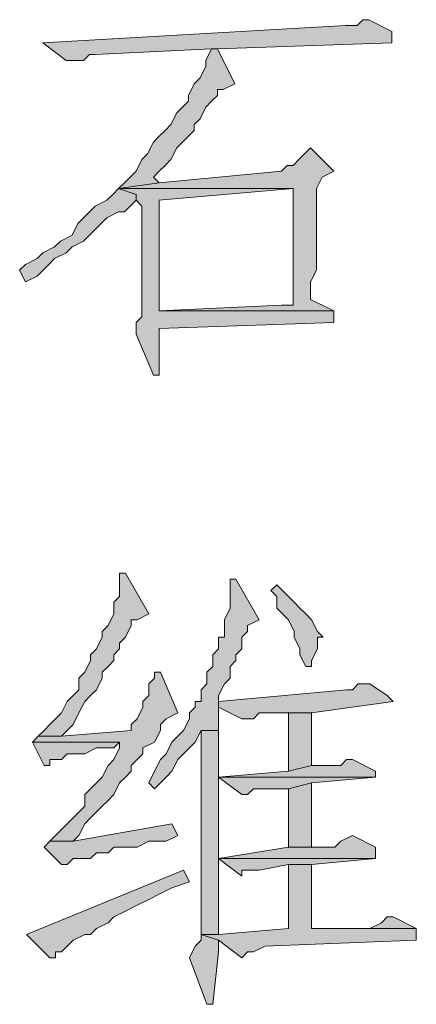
# Model space of a CAD drawing. Extents: x 566443 to 590371, y 3845226 to 3876576.
# Tile 31 of 221: x 586435.65 to 586438.54, y 3853873.43 to 3853880.58. Entities that reach past the tile are written whole.
import ezdxf

# ---------------------------------------------------------------- set-up
doc = ezdxf.new("R2010")
doc.units = 0
doc.layers.add('C00-00-00', color=7, linetype='CONTINUOUS')

msp = doc.modelspace()

# ---------------------------------------------------------------- hatches: boundary and pattern name
at = {"layer": 'C00-00-00'}
h = msp.add_hatch(color=256, dxfattribs=at)
h.dxf.hatch_style = 2
h.paths.add_polyline_path([(586438.1949, 3853880.5809), (586438.1526, 3853880.5809), (586438.1103, 3853880.5386), (586438.0256, 3853880.5386), (586435.8243, 3853880.4116), (586435.9936, 3853880.2846), (586436.1206, 3853880.2846), (586436.1629, 3853880.3269), (586436.2053, 3853880.3269), (586437.0519, 3853880.3693), (586437.0943, 3853880.3693), (586438.3643, 3853880.4116), (586438.3643, 3853880.4963)])
h = msp.add_hatch(color=256, dxfattribs=at)
h.dxf.hatch_style = 2
h.paths.add_polyline_path([(586437.0943, 3853880.3693), (586437.0519, 3853880.3693), (586437.0096, 3853880.2846), (586437.0096, 3853880.2423), (586436.9673, 3853880.1576), (586436.9249, 3853880.1153), (586436.8826, 3853880.0306), (586436.8826, 3853879.9883), (586436.8403, 3853879.9459), (586436.7979, 3853879.9036), (586436.7556, 3853879.8189), (586436.7133, 3853879.7766), (586436.6709, 3853879.7343), (586436.6286, 3853879.6919), (586436.5863, 3853879.6073), (586436.5439, 3853879.5649), (586436.5016, 3853879.4803), (586436.4593, 3853879.4379), (586436.4169, 3853879.3956), (586436.3746, 3853879.3533), (586436.6709, 3853879.3956), (586436.6286, 3853879.4379), (586436.6709, 3853879.4803), (586436.7133, 3853879.5226), (586436.7556, 3853879.5649), (586436.7979, 3853879.6496), (586436.8403, 3853879.6919), (586436.8826, 3853879.7343), (586436.9249, 3853879.7766), (586436.9249, 3853879.8189), (586436.9673, 3853879.8613), (586437.0096, 3853879.9459), (586437.0519, 3853879.9883), (586437.0943, 3853880.0306), (586437.0943, 3853880.0729), (586437.1366, 3853880.0729), (586437.2213, 3853880.1153)])
h = msp.add_hatch(color=256, dxfattribs=at)
h.dxf.hatch_style = 2
h.paths.add_polyline_path([(586437.7716, 3853879.6496), (586437.6869, 3853879.5649), (586437.6446, 3853879.5226), (586437.6023, 3853879.5226), (586437.5599, 3853879.4803), (586436.6709, 3853879.3956), (586436.3746, 3853879.3533), (586437.6446, 3853879.3533), (586437.6446, 3853878.5066), (586437.5599, 3853878.5066), (586436.6709, 3853878.4643), (586437.9409, 3853878.4643), (586437.7716, 3853878.5489), (586437.7716, 3853878.6759), (586437.8139, 3853878.7606), (586437.8139, 3853879.3109), (586437.8139, 3853879.3533), (586437.8563, 3853879.4379), (586437.9409, 3853879.4803)])
h = msp.add_hatch(color=256, dxfattribs=at)
h.dxf.hatch_style = 2
h.paths.add_polyline_path([(586436.3746, 3853879.3533), (586436.3323, 3853879.3109), (586436.2899, 3853879.2686), (586436.2053, 3853879.2263), (586436.1629, 3853879.1839), (586436.1206, 3853879.1416), (586436.0783, 3853879.0993), (586436.0359, 3853879.0146), (586435.9513, 3853878.9723), (586435.9089, 3853878.9299), (586435.8243, 3853878.8876), (586435.7819, 3853878.8453), (586435.6973, 3853878.8029), (586435.6549, 3853878.7606), (586435.6973, 3853878.6759), (586435.7819, 3853878.7183), (586435.8666, 3853878.8029), (586435.9089, 3853878.8453), (586435.9936, 3853878.8876), (586436.0359, 3853878.9299), (586436.1206, 3853878.9723), (586436.1629, 3853879.0146), (586436.2053, 3853879.0569), (586436.2476, 3853879.0993), (586436.2899, 3853879.1416), (586436.3746, 3853879.1839), (586436.4169, 3853879.1839), (586436.4593, 3853879.2263), (586436.5016, 3853879.2686), (586436.5016, 3853879.3109)])
h = msp.add_hatch(color=256, dxfattribs=at)
h.dxf.hatch_style = 2
h.paths.add_polyline_path([(586436.3746, 3853879.3533), (586436.5016, 3853879.3109), (586436.5016, 3853879.2686), (586436.5439, 3853879.2263), (586436.5439, 3853878.4219), (586436.5016, 3853878.3796), (586436.5016, 3853878.2949), (586436.6286, 3853877.9986), (586436.6709, 3853877.9986), (586436.6709, 3853878.3373), (586437.9409, 3853878.3796), (586437.9409, 3853878.4643), (586436.6709, 3853878.4643), (586436.6709, 3853879.2686), (586437.6446, 3853879.3533)])
h = msp.add_hatch(color=256, dxfattribs=at)
h.dxf.hatch_style = 2
h.paths.add_polyline_path([(586436.4248, 3853876.5593), (586436.3824, 3853876.5593), (586436.3824, 3853876.5169), (586436.3824, 3853876.3899), (586436.3401, 3853876.3476), (586436.3401, 3853876.2629), (586436.2978, 3853876.1783), (586436.2554, 3853876.1359), (586436.2554, 3853876.0936), (586436.2131, 3853876.0089), (586436.1708, 3853875.9666), (586436.1708, 3853875.9243), (586436.1284, 3853875.8396), (586436.0861, 3853875.7973), (586436.0861, 3853875.7126), (586436.0438, 3853875.6703), (586436.0014, 3853875.6279), (586435.9591, 3853875.5433), (586435.9168, 3853875.5009), (586435.8744, 3853875.4586), (586435.8321, 3853875.4163), (586435.7898, 3853875.3739), (586435.9591, 3853875.3739), (586436.0438, 3853875.4586), (586436.0861, 3853875.5433), (586436.1284, 3853875.6279), (586436.1708, 3853875.6703), (586436.2131, 3853875.7126), (586436.2554, 3853875.7973), (586436.2554, 3853875.8396), (586436.2978, 3853875.8819), (586436.3401, 3853875.9243), (586436.3401, 3853875.9666), (586436.3824, 3853876.0089), (586436.3824, 3853876.0513), (586436.4248, 3853876.0936), (586436.4671, 3853876.1783), (586436.4671, 3853876.2206), (586436.5094, 3853876.2206), (586436.5941, 3853876.2629)])
h = msp.add_hatch(color=256, dxfattribs=at)
h.dxf.hatch_style = 2
h.paths.add_polyline_path([(586437.2291, 3853876.5169), (586437.1868, 3853876.5169), (586437.1868, 3853876.4746), (586437.1868, 3853876.3053), (586437.1444, 3853876.2206), (586437.1444, 3853876.0936), (586437.1021, 3853876.0936), (586437.1021, 3853876.0089), (586437.0598, 3853875.9666), (586437.0598, 3853875.8819), (586437.0174, 3853875.8396), (586437.0174, 3853875.7549), (586436.9751, 3853875.7126), (586436.9751, 3853875.6279), (586436.9328, 3853875.6279), (586436.9328, 3853875.5856), (586436.8904, 3853875.5433), (586436.8904, 3853875.5009), (586436.8481, 3853875.4163), (586436.8058, 3853875.3739), (586436.7634, 3853875.3316), (586436.7211, 3853875.2469), (586436.6788, 3853875.2046), (586436.6364, 3853875.1199), (586436.5941, 3853875.0353), (586436.6364, 3853874.9929), (586436.7211, 3853875.0776), (586436.7634, 3853875.1199), (586436.8058, 3853875.2046), (586436.8481, 3853875.2469), (586436.8904, 3853875.2893), (586436.9328, 3853875.3316), (586436.9751, 3853875.4163), (586437.1021, 3853875.4163), (586437.1021, 3853875.4586), (586437.1021, 3853875.6703), (586437.1444, 3853875.7549), (586437.1868, 3853875.7973), (586437.1868, 3853875.8819), (586437.2291, 3853875.9243), (586437.2291, 3853875.9666), (586437.2714, 3853876.0089), (586437.2714, 3853876.0936), (586437.3138, 3853876.1359), (586437.3138, 3853876.1783), (586437.3984, 3853876.2206)])
h = msp.add_hatch(color=256, dxfattribs=at)
h.dxf.hatch_style = 2
h.paths.add_polyline_path([(586437.5254, 3853876.4746), (586437.4831, 3853876.4323), (586437.5254, 3853876.3899), (586437.5254, 3853876.3053), (586437.5678, 3853876.2629), (586437.6101, 3853876.2206), (586437.6524, 3853876.1359), (586437.6524, 3853876.0936), (586437.6948, 3853876.0089), (586437.6948, 3853875.9666), (586437.7371, 3853875.8819), (586437.7794, 3853875.8819), (586437.7794, 3853875.9243), (586437.8218, 3853876.0089), (586437.8218, 3853876.0936), (586437.8641, 3853876.0936), (586437.8218, 3853876.1359), (586437.7794, 3853876.2206), (586437.7371, 3853876.2629), (586437.6948, 3853876.3053), (586437.6524, 3853876.3476), (586437.5678, 3853876.4323)])
h = msp.add_hatch(color=256, dxfattribs=at)
h.dxf.hatch_style = 2
h.paths.add_polyline_path([(586436.6788, 3853875.8396), (586436.6364, 3853875.8396), (586436.6364, 3853875.7973), (586436.5941, 3853875.7549), (586436.5941, 3853875.6703), (586436.5518, 3853875.6279), (586436.5518, 3853875.5856), (586436.5094, 3853875.5009), (586436.4671, 3853875.4586), (586436.4671, 3853875.4163), (586435.9591, 3853875.3739), (586435.7898, 3853875.3739), (586435.7474, 3853875.3316), (586436.3824, 3853875.3316), (586436.3824, 3853875.2893), (586436.3401, 3853875.2046), (586436.2978, 3853875.1623), (586436.2554, 3853875.0776), (586436.2131, 3853875.0353), (586436.1708, 3853874.9929), (586436.1284, 3853874.9506), (586436.1284, 3853874.8659), (586436.0861, 3853874.8236), (586436.0014, 3853874.7389), (586435.9591, 3853874.6966), (586435.9168, 3853874.6543), (586435.8744, 3853874.6119), (586436.0438, 3853874.6119), (586436.0861, 3853874.6543), (586436.1284, 3853874.7389), (586436.1708, 3853874.7813), (586436.2554, 3853874.8659), (586436.2978, 3853874.9083), (586436.3401, 3853874.9506), (586436.3824, 3853875.0353), (586436.4248, 3853875.0776), (586436.4671, 3853875.1199), (586436.4671, 3853875.1623), (586436.5094, 3853875.2046), (586436.5518, 3853875.2469), (586436.5518, 3853875.2893), (586436.6364, 3853875.3316), (586436.6788, 3853875.4163), (586436.6788, 3853875.4586), (586436.7211, 3853875.5009), (586436.8058, 3853875.5433)])
h = msp.add_hatch(color=256, dxfattribs=at)
h.dxf.hatch_style = 2
h.paths.add_polyline_path([(586438.2028, 3853875.7549), (586438.1181, 3853875.7549), (586438.0758, 3853875.7126), (586438.0334, 3853875.7126), (586437.1021, 3853875.6279), (586437.1021, 3853875.5856), (586437.2714, 3853875.5009), (586437.3561, 3853875.5009), (586437.3984, 3853875.5433), (586437.7794, 3853875.5433), (586438.3721, 3853875.6279), (586438.3298, 3853875.6703)])
h = msp.add_hatch(color=256, dxfattribs=at)
h.dxf.hatch_style = 2
h.paths.add_polyline_path([(586437.7794, 3853875.5433), (586437.6101, 3853875.5433), (586437.6101, 3853875.1199), (586437.7794, 3853875.1623)])
h = msp.add_hatch(color=256, dxfattribs=at)
h.dxf.hatch_style = 2
h.paths.add_polyline_path([(586437.1021, 3853875.4163), (586436.9751, 3853875.4163), (586436.9751, 3853875.3739), (586436.9751, 3853873.9346), (586437.1021, 3853873.9346), (586437.1021, 3853874.0616), (586437.1021, 3853874.1886), (586437.1021, 3853874.4849), (586438.2451, 3853874.4849), (586437.1021, 3853874.4849), (586437.1021, 3853874.5696), (586437.1021, 3853875.0776), (586438.2451, 3853875.0776), (586437.1021, 3853875.0776), (586437.1021, 3853875.1199)])
h = msp.add_hatch(color=256, dxfattribs=at)
h.dxf.hatch_style = 2
h.paths.add_polyline_path([(586435.7474, 3853875.3316), (586435.8321, 3853875.1623), (586435.8744, 3853875.1623), (586435.8744, 3853875.2046), (586435.9591, 3853875.2046), (586436.0014, 3853875.2469), (586436.1284, 3853875.2469), (586436.2131, 3853875.2893), (586436.3401, 3853875.2893), (586436.3824, 3853875.3316)])
h = msp.add_hatch(color=256, dxfattribs=at)
h.dxf.hatch_style = 2
h.paths.add_polyline_path([(586438.0758, 3853875.2046), (586438.0334, 3853875.2046), (586437.9911, 3853875.1623), (586437.7794, 3853875.1623), (586437.6101, 3853875.1199), (586437.1021, 3853875.0776), (586438.2451, 3853875.0776), (586438.2451, 3853875.1199)])
h = msp.add_hatch(color=256, dxfattribs=at)
h.dxf.hatch_style = 2
h.paths.add_polyline_path([(586438.2451, 3853875.0776), (586437.1021, 3853875.0776), (586437.2714, 3853874.9506), (586437.3138, 3853874.9506), (586437.3561, 3853874.9929), (586437.6101, 3853874.9929), (586437.7794, 3853875.0353)])
h = msp.add_hatch(color=256, dxfattribs=at)
h.dxf.hatch_style = 2
h.paths.add_polyline_path([(586437.7794, 3853875.0353), (586437.6101, 3853874.9929), (586437.6101, 3853874.5696), (586437.7794, 3853874.5696)])
h = msp.add_hatch(color=256, dxfattribs=at)
h.dxf.hatch_style = 2
h.paths.add_polyline_path([(586436.7634, 3853874.7389), (586436.0438, 3853874.6119), (586435.8744, 3853874.6119), (586435.8321, 3853874.5696), (586435.9591, 3853874.4426), (586436.0014, 3853874.4426), (586436.0438, 3853874.4849), (586436.1708, 3853874.4849), (586436.2131, 3853874.5273), (586436.2978, 3853874.5273), (586436.3401, 3853874.5696), (586436.5094, 3853874.5696), (586436.5941, 3853874.6119), (586436.7211, 3853874.6119), (586436.8058, 3853874.6543)])
h = msp.add_hatch(color=256, dxfattribs=at)
h.dxf.hatch_style = 2
h.paths.add_polyline_path([(586438.0758, 3853874.6543), (586437.9911, 3853874.6119), (586437.9488, 3853874.5696), (586437.6101, 3853874.5696), (586437.1021, 3853874.4849), (586438.2451, 3853874.4849), (586438.2451, 3853874.5696)])
h = msp.add_hatch(color=256, dxfattribs=at)
h.dxf.hatch_style = 2
h.paths.add_polyline_path([(586437.7794, 3853874.4426), (586437.6101, 3853874.4426), (586437.6101, 3853873.9769), (586437.1021, 3853873.9346), (586436.9751, 3853873.9346), (586437.1021, 3853873.8923), (586437.2714, 3853873.7653), (586437.3138, 3853873.8076), (586437.3561, 3853873.8076), (586437.4408, 3853873.8499), (586438.5414, 3853873.8923), (586438.5414, 3853873.9769), (586437.7794, 3853873.9769)])
h = msp.add_hatch(color=256, dxfattribs=at)
h.dxf.hatch_style = 2
h.paths.add_polyline_path([(586438.2451, 3853874.4849), (586437.1021, 3853874.4849), (586437.2714, 3853874.3579), (586437.2714, 3853874.4003), (586437.3561, 3853874.4003), (586437.3984, 3853874.4003), (586437.6101, 3853874.4426), (586437.7794, 3853874.4426)])
h = msp.add_hatch(color=256, dxfattribs=at)
h.dxf.hatch_style = 2
h.paths.add_polyline_path([(586436.8481, 3853874.4003), (586435.7051, 3853873.9346), (586435.8744, 3853873.7653), (586435.9168, 3853873.7653), (586435.9168, 3853873.8076), (586435.9591, 3853873.8076), (586436.0014, 3853873.8499), (586436.0438, 3853873.8923), (586436.1284, 3853873.9346), (586436.1708, 3853873.9346), (586436.2131, 3853873.9769), (586436.2978, 3853874.0193), (586436.3401, 3853874.0616), (586436.4248, 3853874.1039), (586436.5094, 3853874.1463), (586436.5941, 3853874.1886), (586436.6788, 3853874.2309), (586436.7634, 3853874.2733), (586436.8904, 3853874.3156)])
h = msp.add_hatch(color=256, dxfattribs=at)
h.dxf.hatch_style = 2
h.paths.add_polyline_path([(586438.3721, 3853874.0616), (586438.3298, 3853874.0616), (586438.2874, 3853874.0193), (586438.2028, 3853873.9769), (586437.7794, 3853873.9769), (586438.5414, 3853873.9769)])
h = msp.add_hatch(color=256, dxfattribs=at)
h.dxf.hatch_style = 2
h.paths.add_polyline_path([(586436.9751, 3853873.9346), (586436.9751, 3853873.8923), (586436.9328, 3853873.8499), (586436.8904, 3853873.7653), (586437.0174, 3853873.4266), (586437.0598, 3853873.4266), (586437.1021, 3853873.8076), (586437.1021, 3853873.8923)])

# ---------------------------------------------------------------- linework, layer by layer
at = {"layer": 'C00-00-00', "lineweight": 0}
for points in [[(586438.1949, 3853880.5809), (586438.1526, 3853880.5809), (586438.1103, 3853880.5386), (586438.0256, 3853880.5386), (586435.8243, 3853880.4116), (586435.9936, 3853880.2846), (586436.1206, 3853880.2846), (586436.1629, 3853880.3269), (586436.2053, 3853880.3269), (586437.0519, 3853880.3693), (586437.0943, 3853880.3693), (586438.3643, 3853880.4116), (586438.3643, 3853880.4963)], [(586437.0943, 3853880.3693), (586437.0519, 3853880.3693), (586437.0096, 3853880.2846), (586437.0096, 3853880.2423), (586436.9673, 3853880.1576), (586436.9249, 3853880.1153), (586436.8826, 3853880.0306), (586436.8826, 3853879.9883), (586436.8403, 3853879.9459), (586436.7979, 3853879.9036), (586436.7556, 3853879.8189), (586436.7133, 3853879.7766), (586436.6709, 3853879.7343), (586436.6286, 3853879.6919), (586436.5863, 3853879.6073), (586436.5439, 3853879.5649), (586436.5016, 3853879.4803), (586436.4593, 3853879.4379), (586436.4169, 3853879.3956), (586436.3746, 3853879.3533), (586436.6709, 3853879.3956), (586436.6286, 3853879.4379), (586436.6709, 3853879.4803), (586436.7133, 3853879.5226), (586436.7556, 3853879.5649), (586436.7979, 3853879.6496), (586436.8403, 3853879.6919), (586436.8826, 3853879.7343), (586436.9249, 3853879.7766), (586436.9249, 3853879.8189), (586436.9673, 3853879.8613), (586437.0096, 3853879.9459), (586437.0519, 3853879.9883), (586437.0943, 3853880.0306), (586437.0943, 3853880.0729), (586437.1366, 3853880.0729), (586437.2213, 3853880.1153)], [(586437.7716, 3853879.6496), (586437.6869, 3853879.5649), (586437.6446, 3853879.5226), (586437.6023, 3853879.5226), (586437.5599, 3853879.4803), (586436.6709, 3853879.3956), (586436.3746, 3853879.3533), (586437.6446, 3853879.3533), (586437.6446, 3853878.5066), (586437.5599, 3853878.5066), (586436.6709, 3853878.4643), (586437.9409, 3853878.4643), (586437.7716, 3853878.5489), (586437.7716, 3853878.6759), (586437.8139, 3853878.7606), (586437.8139, 3853879.3109), (586437.8139, 3853879.3533), (586437.8563, 3853879.4379), (586437.9409, 3853879.4803)], [(586436.3746, 3853879.3533), (586436.3323, 3853879.3109), (586436.2899, 3853879.2686), (586436.2053, 3853879.2263), (586436.1629, 3853879.1839), (586436.1206, 3853879.1416), (586436.0783, 3853879.0993), (586436.0359, 3853879.0146), (586435.9513, 3853878.9723), (586435.9089, 3853878.9299), (586435.8243, 3853878.8876), (586435.7819, 3853878.8453), (586435.6973, 3853878.8029), (586435.6549, 3853878.7606), (586435.6973, 3853878.6759), (586435.7819, 3853878.7183), (586435.8666, 3853878.8029), (586435.9089, 3853878.8453), (586435.9936, 3853878.8876), (586436.0359, 3853878.9299), (586436.1206, 3853878.9723), (586436.1629, 3853879.0146), (586436.2053, 3853879.0569), (586436.2476, 3853879.0993), (586436.2899, 3853879.1416), (586436.3746, 3853879.1839), (586436.4169, 3853879.1839), (586436.4593, 3853879.2263), (586436.5016, 3853879.2686), (586436.5016, 3853879.3109)], [(586436.3746, 3853879.3533), (586436.5016, 3853879.3109), (586436.5016, 3853879.2686), (586436.5439, 3853879.2263), (586436.5439, 3853878.4219), (586436.5016, 3853878.3796), (586436.5016, 3853878.2949), (586436.6286, 3853877.9986), (586436.6709, 3853877.9986), (586436.6709, 3853878.3373), (586437.9409, 3853878.3796), (586437.9409, 3853878.4643), (586436.6709, 3853878.4643), (586436.6709, 3853879.2686), (586437.6446, 3853879.3533)], [(586436.4248, 3853876.5593), (586436.3824, 3853876.5593), (586436.3824, 3853876.5169), (586436.3824, 3853876.3899), (586436.3401, 3853876.3476), (586436.3401, 3853876.2629), (586436.2978, 3853876.1783), (586436.2554, 3853876.1359), (586436.2554, 3853876.0936), (586436.2131, 3853876.0089), (586436.1708, 3853875.9666), (586436.1708, 3853875.9243), (586436.1284, 3853875.8396), (586436.0861, 3853875.7973), (586436.0861, 3853875.7126), (586436.0438, 3853875.6703), (586436.0014, 3853875.6279), (586435.9591, 3853875.5433), (586435.9168, 3853875.5009), (586435.8744, 3853875.4586), (586435.8321, 3853875.4163), (586435.7898, 3853875.3739), (586435.9591, 3853875.3739), (586436.0438, 3853875.4586), (586436.0861, 3853875.5433), (586436.1284, 3853875.6279), (586436.1708, 3853875.6703), (586436.2131, 3853875.7126), (586436.2554, 3853875.7973), (586436.2554, 3853875.8396), (586436.2978, 3853875.8819), (586436.3401, 3853875.9243), (586436.3401, 3853875.9666), (586436.3824, 3853876.0089), (586436.3824, 3853876.0513), (586436.4248, 3853876.0936), (586436.4671, 3853876.1783), (586436.4671, 3853876.2206), (586436.5094, 3853876.2206), (586436.5941, 3853876.2629)], [(586437.2291, 3853876.5169), (586437.1868, 3853876.5169), (586437.1868, 3853876.4746), (586437.1868, 3853876.3053), (586437.1444, 3853876.2206), (586437.1444, 3853876.0936), (586437.1021, 3853876.0936), (586437.1021, 3853876.0089), (586437.0598, 3853875.9666), (586437.0598, 3853875.8819), (586437.0174, 3853875.8396), (586437.0174, 3853875.7549), (586436.9751, 3853875.7126), (586436.9751, 3853875.6279), (586436.9328, 3853875.6279), (586436.9328, 3853875.5856), (586436.8904, 3853875.5433), (586436.8904, 3853875.5009), (586436.8481, 3853875.4163), (586436.8058, 3853875.3739), (586436.7634, 3853875.3316), (586436.7211, 3853875.2469), (586436.6788, 3853875.2046), (586436.6364, 3853875.1199), (586436.5941, 3853875.0353), (586436.6364, 3853874.9929), (586436.7211, 3853875.0776), (586436.7634, 3853875.1199), (586436.8058, 3853875.2046), (586436.8481, 3853875.2469), (586436.8904, 3853875.2893), (586436.9328, 3853875.3316), (586436.9751, 3853875.4163), (586437.1021, 3853875.4163), (586437.1021, 3853875.4586), (586437.1021, 3853875.6703), (586437.1444, 3853875.7549), (586437.1868, 3853875.7973), (586437.1868, 3853875.8819), (586437.2291, 3853875.9243), (586437.2291, 3853875.9666), (586437.2714, 3853876.0089), (586437.2714, 3853876.0936), (586437.3138, 3853876.1359), (586437.3138, 3853876.1783), (586437.3984, 3853876.2206)], [(586437.5254, 3853876.4746), (586437.4831, 3853876.4323), (586437.5254, 3853876.3899), (586437.5254, 3853876.3053), (586437.5678, 3853876.2629), (586437.6101, 3853876.2206), (586437.6524, 3853876.1359), (586437.6524, 3853876.0936), (586437.6948, 3853876.0089), (586437.6948, 3853875.9666), (586437.7371, 3853875.8819), (586437.7794, 3853875.8819), (586437.7794, 3853875.9243), (586437.8218, 3853876.0089), (586437.8218, 3853876.0936), (586437.8641, 3853876.0936), (586437.8218, 3853876.1359), (586437.7794, 3853876.2206), (586437.7371, 3853876.2629), (586437.6948, 3853876.3053), (586437.6524, 3853876.3476), (586437.5678, 3853876.4323)], [(586436.6788, 3853875.8396), (586436.6364, 3853875.8396), (586436.6364, 3853875.7973), (586436.5941, 3853875.7549), (586436.5941, 3853875.6703), (586436.5518, 3853875.6279), (586436.5518, 3853875.5856), (586436.5094, 3853875.5009), (586436.4671, 3853875.4586), (586436.4671, 3853875.4163), (586435.9591, 3853875.3739), (586435.7898, 3853875.3739), (586435.7474, 3853875.3316), (586436.3824, 3853875.3316), (586436.3824, 3853875.2893), (586436.3401, 3853875.2046), (586436.2978, 3853875.1623), (586436.2554, 3853875.0776), (586436.2131, 3853875.0353), (586436.1708, 3853874.9929), (586436.1284, 3853874.9506), (586436.1284, 3853874.8659), (586436.0861, 3853874.8236), (586436.0014, 3853874.7389), (586435.9591, 3853874.6966), (586435.9168, 3853874.6543), (586435.8744, 3853874.6119), (586436.0438, 3853874.6119), (586436.0861, 3853874.6543), (586436.1284, 3853874.7389), (586436.1708, 3853874.7813), (586436.2554, 3853874.8659), (586436.2978, 3853874.9083), (586436.3401, 3853874.9506), (586436.3824, 3853875.0353), (586436.4248, 3853875.0776), (586436.4671, 3853875.1199), (586436.4671, 3853875.1623), (586436.5094, 3853875.2046), (586436.5518, 3853875.2469), (586436.5518, 3853875.2893), (586436.6364, 3853875.3316), (586436.6788, 3853875.4163), (586436.6788, 3853875.4586), (586436.7211, 3853875.5009), (586436.8058, 3853875.5433)], [(586438.2028, 3853875.7549), (586438.1181, 3853875.7549), (586438.0758, 3853875.7126), (586438.0334, 3853875.7126), (586437.1021, 3853875.6279), (586437.1021, 3853875.5856), (586437.2714, 3853875.5009), (586437.3561, 3853875.5009), (586437.3984, 3853875.5433), (586437.7794, 3853875.5433), (586438.3721, 3853875.6279), (586438.3298, 3853875.6703)], [(586437.7794, 3853875.5433), (586437.6101, 3853875.5433), (586437.6101, 3853875.1199), (586437.7794, 3853875.1623)], [(586437.1021, 3853875.4163), (586436.9751, 3853875.4163), (586436.9751, 3853875.3739), (586436.9751, 3853873.9346), (586437.1021, 3853873.9346), (586437.1021, 3853874.0616), (586437.1021, 3853874.1886), (586437.1021, 3853874.4849), (586438.2451, 3853874.4849), (586437.1021, 3853874.4849), (586437.1021, 3853874.5696), (586437.1021, 3853875.0776), (586438.2451, 3853875.0776), (586437.1021, 3853875.0776), (586437.1021, 3853875.1199)], [(586435.7474, 3853875.3316), (586435.8321, 3853875.1623), (586435.8744, 3853875.1623), (586435.8744, 3853875.2046), (586435.9591, 3853875.2046), (586436.0014, 3853875.2469), (586436.1284, 3853875.2469), (586436.2131, 3853875.2893), (586436.3401, 3853875.2893), (586436.3824, 3853875.3316)], [(586438.0758, 3853875.2046), (586438.0334, 3853875.2046), (586437.9911, 3853875.1623), (586437.7794, 3853875.1623), (586437.6101, 3853875.1199), (586437.1021, 3853875.0776), (586438.2451, 3853875.0776), (586438.2451, 3853875.1199)], [(586438.2451, 3853875.0776), (586437.1021, 3853875.0776), (586437.2714, 3853874.9506), (586437.3138, 3853874.9506), (586437.3561, 3853874.9929), (586437.6101, 3853874.9929), (586437.7794, 3853875.0353)], [(586437.7794, 3853875.0353), (586437.6101, 3853874.9929), (586437.6101, 3853874.5696), (586437.7794, 3853874.5696)], [(586436.7634, 3853874.7389), (586436.0438, 3853874.6119), (586435.8744, 3853874.6119), (586435.8321, 3853874.5696), (586435.9591, 3853874.4426), (586436.0014, 3853874.4426), (586436.0438, 3853874.4849), (586436.1708, 3853874.4849), (586436.2131, 3853874.5273), (586436.2978, 3853874.5273), (586436.3401, 3853874.5696), (586436.5094, 3853874.5696), (586436.5941, 3853874.6119), (586436.7211, 3853874.6119), (586436.8058, 3853874.6543)], [(586438.0758, 3853874.6543), (586437.9911, 3853874.6119), (586437.9488, 3853874.5696), (586437.6101, 3853874.5696), (586437.1021, 3853874.4849), (586438.2451, 3853874.4849), (586438.2451, 3853874.5696)], [(586437.7794, 3853874.4426), (586437.6101, 3853874.4426), (586437.6101, 3853873.9769), (586437.1021, 3853873.9346), (586436.9751, 3853873.9346), (586437.1021, 3853873.8923), (586437.2714, 3853873.7653), (586437.3138, 3853873.8076), (586437.3561, 3853873.8076), (586437.4408, 3853873.8499), (586438.5414, 3853873.8923), (586438.5414, 3853873.9769), (586437.7794, 3853873.9769)], [(586438.2451, 3853874.4849), (586437.1021, 3853874.4849), (586437.2714, 3853874.3579), (586437.2714, 3853874.4003), (586437.3561, 3853874.4003), (586437.3984, 3853874.4003), (586437.6101, 3853874.4426), (586437.7794, 3853874.4426)], [(586436.8481, 3853874.4003), (586435.7051, 3853873.9346), (586435.8744, 3853873.7653), (586435.9168, 3853873.7653), (586435.9168, 3853873.8076), (586435.9591, 3853873.8076), (586436.0014, 3853873.8499), (586436.0438, 3853873.8923), (586436.1284, 3853873.9346), (586436.1708, 3853873.9346), (586436.2131, 3853873.9769), (586436.2978, 3853874.0193), (586436.3401, 3853874.0616), (586436.4248, 3853874.1039), (586436.5094, 3853874.1463), (586436.5941, 3853874.1886), (586436.6788, 3853874.2309), (586436.7634, 3853874.2733), (586436.8904, 3853874.3156)], [(586438.3721, 3853874.0616), (586438.3298, 3853874.0616), (586438.2874, 3853874.0193), (586438.2028, 3853873.9769), (586437.7794, 3853873.9769), (586438.5414, 3853873.9769)], [(586436.9751, 3853873.9346), (586436.9751, 3853873.8923), (586436.9328, 3853873.8499), (586436.8904, 3853873.7653), (586437.0174, 3853873.4266), (586437.0598, 3853873.4266), (586437.1021, 3853873.8076), (586437.1021, 3853873.8923)]]:
    msp.add_lwpolyline(points, close=True, dxfattribs=at)

doc.saveas('drawing.dxf')
